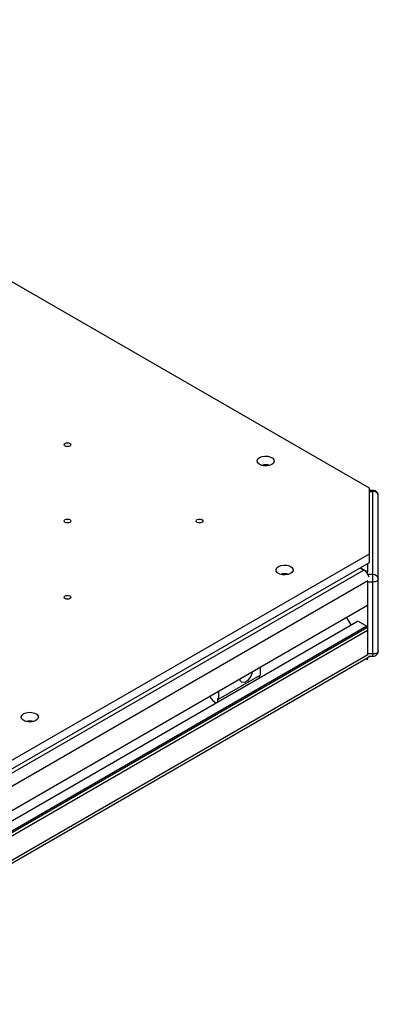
# Model space of a CAD drawing. Header units: millimetres. Extents: x 0 to 420, y 0 to 297.
# Tile 73 of 145: x 95 to 108, y 31 to 68. Entities that reach past the tile are written whole.
import ezdxf

# ---------------------------------------------------------------- set-up
doc = ezdxf.new("R2010")
doc.units = ezdxf.units.MM

msp = doc.modelspace()

# ---------------------------------------------------------------- linework, layer by layer
at = {"color": 7, "linetype": 'Continuous', "lineweight": 25}
for p, q in [((107.8863, 50.3946), (77.4807, 67.9474)), ((107.8863, 47.9454), (107.8863, 50.3946)), ((108.0156, 50.3164), (107.8863, 50.3164)), ((108.0156, 47.1623), (108.0156, 50.2797)), ((108.2156, 46.999), (108.2156, 50.1164)), ((84.5518, 34.4747), (107.8863, 47.9454)), ((84.5518, 34.1481), (107.8863, 47.6188)), ((107.8156, 47.578), (107.8156, 47.2514)), ((107.8863, 47.6188), (107.8863, 47.9454)), ((107.6742, 47.333), (85.0467, 34.2705)), ((107.8156, 47.2514), (107.5327, 47.4147)), ((107.5327, 47.4147), (107.6742, 47.333)), ((107.8156, 47.189), (107.8156, 47.2514)), ((107.8156, 46.8975), (107.8156, 46.8836)), ((108.0156, 46.8836), (107.8156, 46.8836)), ((107.8156, 46.8836), (107.8156, 44.189)), ((108.0156, 46.8836), (108.0156, 47.1623)), ((108.0156, 44.189), (108.0156, 46.8836)), ((108.2156, 44.3045), (108.2156, 46.999)), ((107.8156, 46.0103), (85.3303, 33.0298)), ((107.462, 45.4142), (85.3303, 32.6378)), ((107.0241, 45.5533), (107.1938, 45.2593)), ((107.462, 45.4142), (107.7802, 45.2305)), ((107.7802, 45.2305), (85.3303, 32.2704)), ((107.7802, 45.1651), (85.3303, 32.2051)), ((107.8156, 45.0631), (85.3303, 32.0826)), ((107.7802, 45.2305), (107.7802, 45.1651)), ((107.7802, 45.1651), (107.8156, 45.1447)), ((85.3284, 31.0655), (107.8242, 44.052)), ((107.762, 44.0162), (107.8156, 43.9852)), ((108.0156, 44.189), (107.8156, 44.189)), ((107.8156, 44.189), (107.8156, 44.1759)), ((107.8156, 43.9852), (107.8156, 44.0471)), ((107.868, 44.1045), (108.0156, 44.1045)), ((103.7851, 43.6835), (103.7851, 43.3977)), ((102.2294, 42.4996), (103.7851, 43.3977)), ((103.7497, 43.3772), (103.7497, 43.2711)), ((102.2294, 42.7855), (102.2294, 42.4996)), ((102.1941, 42.52), (102.1941, 42.373)), ((102.2294, 42.4996), (102.1941, 42.52))]:
    msp.add_line(p, q, dxfattribs=at)
at = {"color": 1, "linetype": 'Continuous', "lineweight": 25}
for p, q in [((107.8863, 50.2797), (108.0156, 50.2797)), ((108.0156, 50.2797), (108.0156, 50.3164)), ((107.8213, 46.9281), (85.3239, 33.9406)), ((108.0156, 47.1623), (107.8311, 47.1623)), ((107.8213, 44.1518), (85.3303, 31.1681)), ((108.0156, 44.1045), (108.0156, 44.189))]:
    msp.add_line(p, q, dxfattribs=at)
at = {"color": 7, "linetype": 'Continuous', "lineweight": 25, "flags": 128}
for points in [[(96.4842, 52.0785), (96.5248, 52.0941), (96.5726, 52.0996), (96.6204, 52.0941), (96.661, 52.0785), (96.6881, 52.0551), (96.6976, 52.0274), (96.6881, 51.9998), (96.661, 51.9764), (96.6204, 51.9608), (96.5726, 51.9553), (96.5248, 51.9608), (96.4842, 51.9764), (96.4571, 51.9998), (96.4476, 52.0274), (96.4571, 52.0551), (96.4842, 52.0785)], [(103.7709, 51.5458), (103.862, 51.5826), (103.9693, 51.5992), (104.08, 51.5936), (104.1808, 51.5665), (104.2593, 51.5211), (104.3063, 51.463), (104.316, 51.399), (104.2872, 51.3371), (104.2235, 51.2845), (104.1324, 51.2477), (104.0251, 51.2311), (103.9144, 51.2367), (103.8137, 51.2638), (103.7351, 51.3092), (103.6881, 51.3673), (103.6784, 51.4312), (103.7072, 51.4932), (103.7709, 51.5458)], [(96.4842, 49.221), (96.5248, 49.2367), (96.5726, 49.2422), (96.6204, 49.2367), (96.661, 49.221), (96.6881, 49.1976), (96.6976, 49.17), (96.6881, 49.1424), (96.661, 49.119), (96.6204, 49.1033), (96.5726, 49.0979), (96.5248, 49.1033), (96.4842, 49.119), (96.4571, 49.1424), (96.4476, 49.17), (96.4571, 49.1976), (96.4842, 49.221)], [(101.4339, 49.221), (101.4745, 49.2367), (101.5223, 49.2422), (101.5702, 49.2367), (101.6107, 49.221), (101.6378, 49.1976), (101.6473, 49.17), (101.6378, 49.1424), (101.6107, 49.119), (101.5702, 49.1033), (101.5223, 49.0979), (101.4745, 49.1033), (101.4339, 49.119), (101.4068, 49.1424), (101.3973, 49.17), (101.4068, 49.1976), (101.4339, 49.221)], [(104.478, 47.4637), (104.5691, 47.5005), (104.6764, 47.5171), (104.7871, 47.5115), (104.8879, 47.4844), (104.9664, 47.4391), (105.0134, 47.3809), (105.0231, 47.317), (104.9943, 47.255), (104.9306, 47.2025), (104.8396, 47.1657), (104.7322, 47.1491), (104.6215, 47.1547), (104.5208, 47.1818), (104.4422, 47.2271), (104.3952, 47.2853), (104.3855, 47.3492), (104.4143, 47.4112), (104.478, 47.4637)], [(108.2156, 46.999), (108.2117, 46.9765), (108.2004, 46.9549), (108.1819, 46.9349), (108.157, 46.9174), (108.1267, 46.903), (108.0921, 46.8924), (108.0546, 46.8858), (108.0156, 46.8836)], [(96.4842, 46.3636), (96.5248, 46.3793), (96.5726, 46.3847), (96.6204, 46.3793), (96.661, 46.3636), (96.6881, 46.3402), (96.6976, 46.3126), (96.6881, 46.285), (96.661, 46.2616), (96.6204, 46.2459), (96.5726, 46.2404), (96.5248, 46.2459), (96.4842, 46.2616), (96.4571, 46.285), (96.4476, 46.3126), (96.4571, 46.3402), (96.4842, 46.3636)], [(108.2156, 44.3045), (108.2117, 44.2819), (108.2004, 44.2603), (108.1819, 44.2403), (108.157, 44.2228), (108.1267, 44.2085), (108.0921, 44.1978), (108.0546, 44.1912), (108.0156, 44.189)], [(107.8699, 44.1045), (107.8505, 44.0739), (107.8242, 44.052), (107.8242, 44.052)], [(103.4871, 43.5115), (103.477, 43.4583), (103.4402, 43.3585), (103.3833, 43.2651), (103.3124, 43.1883), (103.2353, 43.1365), (103.1603, 43.1151), (103.0956, 43.1266), (103.0481, 43.1696), (103.0229, 43.2396), (103.0224, 43.2429)], [(94.9321, 41.953), (95.0231, 41.9898), (95.1305, 42.0064), (95.2412, 42.0008), (95.3419, 41.9737), (95.4205, 41.9283), (95.4675, 41.8702), (95.4772, 41.8062), (95.4484, 41.7443), (95.3846, 41.6917), (95.2936, 41.6549), (95.1863, 41.6383), (95.0756, 41.6439), (94.9748, 41.671), (94.8962, 41.7164), (94.8493, 41.7745), (94.8396, 41.8384), (94.8684, 41.9004), (94.9321, 41.953)]]:
    msp.add_lwpolyline(points, dxfattribs=at)
at = {"color": 7, "linetype": 'Continuous', "lineweight": 25}
for centre, radius, start, end in [((103.9972, 50.7485), 0.5251, 73.44997, 106.55003), ((108.0322, 50.096), 0.1845, 6.35134, 95.18258), ((107.4233, 46.9423), 0.4644, 15.88979, 57.30273), ((104.7042, 46.6656), 0.526, 73.47014, 105.95002), ((108.0322, 46.9786), 0.1845, 6.35134, 95.18258), ((102.6633, 43.1112), 0.9254, 214.05592, 235.93714), ((95.1584, 41.1557), 0.5251, 73.44997, 106.55003)]:
    msp.add_arc(centre, radius, start, end, dxfattribs=at)
for points, knots in [([(108.2132, 50.1167), (108.2125, 50.1359), (108.211, 50.179), (108.1789, 50.238), (108.1338, 50.2809), (108.0786, 50.31), (108.0391, 50.314), (108.0156, 50.3164)], [0, 0, 0, 0, 0.1828857, 0.4098598, 0.622792, 0.775221, 1, 1, 1, 1]), ([(108.0156, 44.1045), (108.0422, 44.1074), (108.0801, 44.1116), (108.1299, 44.1385), (108.1687, 44.171), (108.2011, 44.2234), (108.2177, 44.271), (108.214, 44.2986), (108.2133, 44.3038)], [0, 0, 0, 0, 0.2539256, 0.3607228, 0.5386937, 0.7336635, 0.9500873, 1, 1, 1, 1])]:
    msp.add_open_spline(points, degree=3, knots=knots, dxfattribs=at)

doc.saveas('drawing.dxf')
